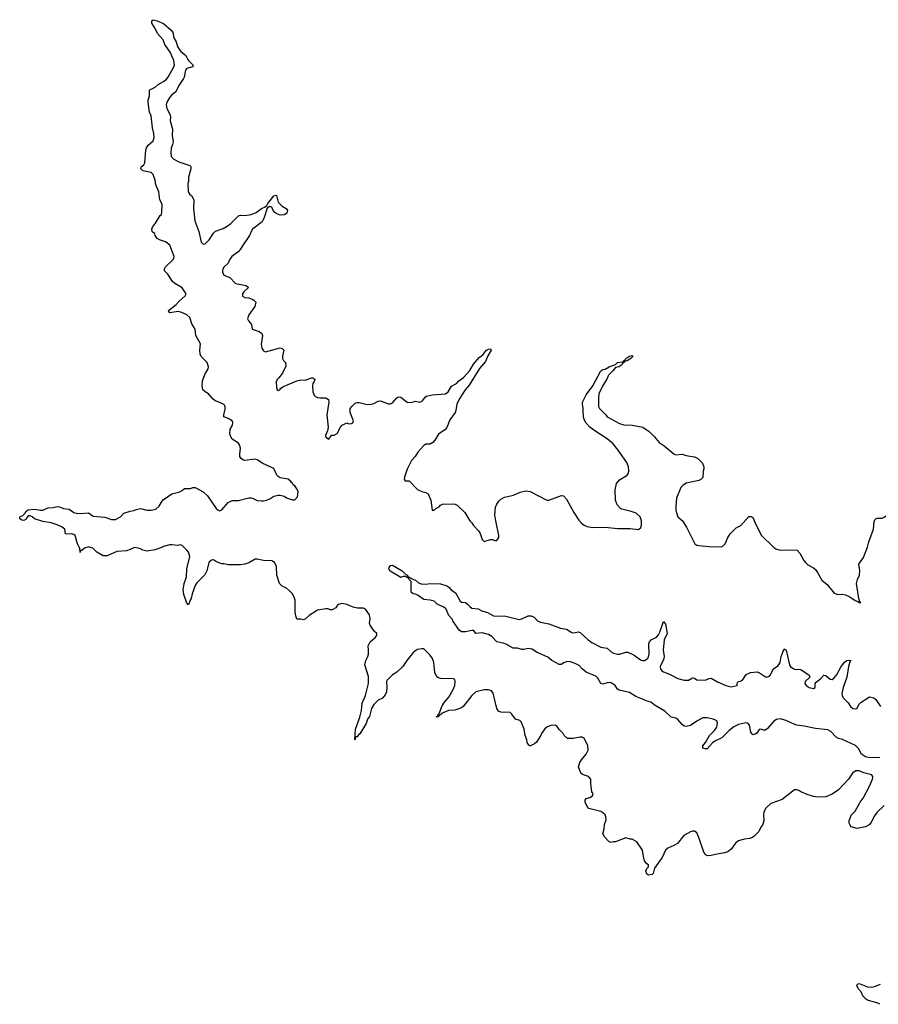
# Model space of a CAD drawing. Header units: inches. Extents: x 2386215 to 2556187, y 580866 to 760840.
# Tile 83 of 203: x 2421329 to 2429574, y 695610 to 705062. Entities that reach past the tile are written whole.
import ezdxf

# ---------------------------------------------------------------- set-up
doc = ezdxf.new("R2010")
doc.units = ezdxf.units.IN
doc.header["$MEASUREMENT"] = 0
doc.layers.add('C4629', color=7, linetype='Continuous')
doc.layers.add('C4720', color=7, linetype='Continuous')

msp = doc.modelspace()

# ---------------------------------------------------------------- linework, layer by layer
at = {"layer": 'C4629', "color": 5}
for points, elevation in [([(2421984.1, 700000), (2421951.1, 699988.9), (2421926, 699966), (2421914, 699966), (2421910, 699946), (2421905.2, 699990), (2421900, 700000)], 80), ([(2422699.3, 700000), (2422630, 699974), (2422550, 699959), (2422510, 699969), (2422490, 699982), (2422466, 699990), (2422430, 699995.3), (2422390, 699975.3), (2422355.3, 699964.7), (2422262.5, 699957.5), (2422170, 699914), (2422130, 699915.3), (2422069.4, 699949.4), (2422030, 699988), (2421995.7, 700000)], 80), ([(2425331.1, 698368.9), (2425332.7, 698372.7), (2425347.3, 698372.7), (2425345.2, 698390), (2425357.2, 698402.8), (2425384.9, 698475.1), (2425408.5, 698511.5), (2425450, 698559.1), (2425490, 698630.5), (2425506.9, 698670), (2425511.9, 698711.9), (2425507, 698727), (2425493.1, 698733.1), (2425370, 698737), (2425350, 698742.7), (2425334, 698754), (2425315.3, 698795.3), (2425306.6, 698890), (2425292.7, 698930), (2425266.3, 698966.3), (2425210, 699022), (2425190, 699024), (2425150, 699015.1), (2425110.8, 698990), (2425046.8, 698910), (2425007.5, 698852.5), (2424950, 698799), (2424908, 698772), (2424858, 698722), (2424850.9, 698709.1), (2424854.8, 698650), (2424850.9, 698609.1), (2424839.8, 698580.2), (2424812, 698550), (2424772, 698530), (2424730.7, 698489.3), (2424707.7, 698450), (2424687.3, 698372.7), (2424670, 698348), (2424655.3, 698304.7), (2424593.8, 698206.2), (2424581.6, 698198.4), (2424570, 698178), (2424562, 698178), (2424551.3, 698168.7), (2424551.3, 698151.3), (2424548, 698150), (2424554, 698250), (2424594.1, 698365.8), (2424611.6, 698430), (2424619, 698501), (2424650, 698574), (2424679.3, 698690), (2424678, 698758), (2424644, 698870), (2424654, 698910), (2424673.2, 698950), (2424677.2, 698970), (2424679, 699010), (2424674, 699050), (2424695.3, 699090), (2424742, 699130), (2424758, 699150), (2424758, 699170), (2424733.2, 699193.2), (2424694, 699250), (2424689.2, 699270), (2424692.7, 699310), (2424689.4, 699349.4), (2424650, 699404), (2424630, 699413.2), (2424573.6, 699413.6), (2424530, 699422), (2424470, 699449), (2424422, 699458), (2424390, 699448), (2424379.6, 699440.4), (2424363.6, 699416.4), (2424330, 699398), (2424310, 699398), (2424290, 699408), (2424270, 699408), (2424190, 699394), (2424110, 699342), (2424070, 699308.7), (2424050, 699302), (2424030, 699308), (2423990, 699308.7), (2423979, 699339), (2423973.6, 699373.6), (2423974, 699490), (2423969.2, 699510), (2423949.2, 699550), (2423920.1, 699580.1), (2423890, 699604), (2423850, 699624), (2423824, 699650), (2423799.3, 699730), (2423795.1, 699810), (2423789.2, 699830), (2423776, 699850), (2423750, 699866), (2423670, 699869.3), (2423610, 699882.7), (2423590, 699882.7), (2423530, 699849.3), (2423490, 699836), (2423450, 699829.2), (2423330, 699829), (2423290, 699839), (2423270, 699839), (2423219, 699859), (2423190, 699878), (2423170, 699874), (2423144.9, 699850), (2423127.3, 699772.7), (2423106.1, 699733.9), (2423030, 699656.9), (2423014, 699630), (2422985.3, 699550), (2422974.9, 699505.1), (2422964.7, 699490), (2422950, 699446), (2422930, 699466), (2422925.2, 699490), (2422903.6, 699543.6), (2422897, 699590), (2422909, 699650), (2422930, 699714), (2422933, 699790), (2422962, 699910), (2422948.7, 699950), (2422935.3, 699970), (2422904.4, 700000)], 80), ([(2428565.9, 700000), (2428570, 699996), (2428590, 699981), (2428630, 699970.8), (2428710, 699974), (2428794, 699970), (2428819.8, 699939.8), (2428858.8, 699870), (2428874.8, 699850), (2428896, 699830), (2428950, 699800.7), (2428970, 699782.8), (2428990, 699756), (2429030, 699682.8), (2429081.1, 699641.1), (2429150, 699556), (2429184.5, 699544.5), (2429230, 699546.8), (2429259.8, 699539.8), (2429301.4, 699521.4), (2429350, 699486), (2429376.9, 699476.9), (2429396.4, 699463.6), (2429406, 699470), (2429394.6, 699474.6), (2429394.6, 699485.4), (2429385.2, 699505.2), (2429364.4, 699650), (2429373.5, 699686.5), (2429392.8, 699730), (2429395.3, 699775.3), (2429386.3, 699833.7), (2429430, 699898), (2429468.9, 700000)], 80), ([(2429590, 697980.2), (2429490, 697975.9), (2429450, 697984.2), (2429413.7, 698010), (2429384.3, 698064.3), (2429355.1, 698095.1), (2429230, 698151), (2429190, 698161.1), (2429170, 698174.7), (2429119.3, 698230), (2429090, 698244.9), (2428970, 698258.1), (2428861.1, 698281.1), (2428790, 698290.5), (2428750, 698304.1), (2428690, 698334), (2428630, 698349.8), (2428595.9, 698344.1), (2428570.8, 698329.2), (2428510, 698258.7), (2428490, 698242), (2428470, 698242.7), (2428450, 698252.3), (2428430, 698249), (2428406.4, 698213.6), (2428390, 698202.7), (2428370, 698197.2), (2428350, 698222), (2428335.6, 698290), (2428325.6, 698305.6), (2428311, 698311), (2428290, 698309.7), (2428230, 698297.1), (2428186.8, 698273.2), (2428141.7, 698238.3), (2428070, 698168.4), (2428003.7, 698136.3), (2427980.7, 698119.3), (2427930, 698060.9), (2427910, 698060.9), (2427889, 698070), (2427889.4, 698090), (2427915.8, 698124.2), (2427951.2, 698190), (2428000.9, 698239.1), (2428021.7, 698270), (2428029.7, 698310), (2428021.6, 698330), (2428010, 698338.9), (2427988.8, 698348.8), (2427930, 698359.4), (2427890, 698358.6), (2427830, 698329), (2427770, 698286.8), (2427730, 698276.1), (2427710, 698281.4), (2427690, 698295.1), (2427650, 698343.9), (2427630, 698356.4), (2427585.2, 698365.2), (2427523.7, 698423.7), (2427430, 698478.9), (2427390, 698509.8), (2427343.3, 698523.3), (2427310, 698540.4), (2427244, 698564), (2427184.4, 698604.4), (2427084.5, 698624.5), (2427070, 698634.5), (2427048, 698670), (2427010, 698694.5), (2426990, 698699.8), (2426970, 698697.3), (2426930, 698683.5), (2426910, 698689.6), (2426881.3, 698741.3), (2426861.1, 698761.1), (2426770, 698798.3), (2426730, 698829.7), (2426701.5, 698861.5), (2426662.9, 698882.9), (2426618, 698898), (2426590, 698900.4), (2426551.4, 698888.6), (2426530, 698872.3), (2426510, 698872), (2426437.6, 698910), (2426401, 698941), (2426290, 698989.6), (2426250, 699020.5), (2426210, 699026), (2426170, 699016), (2426150, 699016), (2426107.6, 699027.6), (2426069, 699030), (2426026, 699050), (2426005.1, 699065.1), (2425970, 699078), (2425910, 699089.6), (2425861.6, 699141.6), (2425830, 699160.9), (2425770, 699177.2), (2425710, 699168.7), (2425690, 699198), (2425670, 699198), (2425610, 699185.2), (2425570, 699186.6), (2425550, 699201.2), (2425489.5, 699290), (2425484.5, 699304.5), (2425450, 699344), (2425423.6, 699403.6), (2425414, 699414), (2425402.9, 699422.9), (2425339, 699450), (2425310, 699479.3), (2425271.3, 699488.7), (2425210, 699495.3), (2425156, 699536), (2425130, 699548.7), (2425106, 699550), (2425088, 699568), (2425088, 699670), (2425066, 699690), (2425062, 699702), (2425047.3, 699707.3), (2425038, 699718), (2425010, 699718), (2424990, 699706), (2424887.2, 699767.2), (2424874, 699790), (2424878, 699802), (2424890, 699822), (2424910, 699824.7), (2425001, 699770), (2425035.3, 699735.3), (2425052, 699730), (2425054, 699714), (2425066, 699714), (2425082, 699702), (2425090, 699702), (2425095.3, 699695.3), (2425130, 699681), (2425156.8, 699656.8), (2425185.2, 699645.2), (2425230, 699644), (2425270.6, 699650.6), (2425370, 699646.8), (2425430, 699627.7), (2425450, 699615.5), (2425470, 699593.4), (2425517.1, 699557.1), (2425558.5, 699478.5), (2425570.5, 699470.5), (2425610, 699466), (2425630, 699452.7), (2425650, 699427.7), (2425670, 699413), (2425730, 699406.8), (2425766.7, 699386.7), (2425821, 699370), (2425878.5, 699338.5), (2425996.4, 699336.4), (2426124.5, 699304.5), (2426150, 699310.5), (2426210, 699340.7), (2426239.8, 699339.8), (2426270, 699326), (2426301, 699290), (2426330, 699277.1), (2426410, 699261.3), (2426520.9, 699220.9), (2426581, 699210), (2426630, 699179.5), (2426650, 699175.8), (2426690, 699186.4), (2426710, 699180.5), (2426788, 699108), (2426823.8, 699083.8), (2426910, 699038), (2426970, 699028.8), (2427010, 698994), (2427030, 698982.4), (2427070, 698971.3), (2427087.7, 698972.3), (2427150, 698990.3), (2427170, 698990.3), (2427230, 698962.3), (2427290, 698918), (2427310, 698911.7), (2427330, 698912), (2427354.5, 698925.5), (2427363.8, 698936.2), (2427374.7, 698970), (2427369.8, 699070), (2427375.4, 699090), (2427391.8, 699110), (2427444.4, 699135.6), (2427463.9, 699156.1), (2427476.8, 699183.2), (2427510, 699284.7), (2427530, 699258), (2427546.4, 699170), (2427519, 699110), (2427509, 699010), (2427516.9, 698950), (2427515.2, 698930), (2427508.9, 698910), (2427485.5, 698870), (2427480.2, 698850), (2427481.7, 698830), (2427494.9, 698810), (2427510, 698800.9), (2427570, 698780.3), (2427650, 698739), (2427710, 698722.6), (2427750, 698720.3), (2427790, 698742.8), (2427810, 698741), (2427830, 698724.9), (2427910, 698720.5), (2427950, 698738.4), (2427970, 698739.5), (2428030, 698704.9), (2428110, 698668.9), (2428161.5, 698658.5), (2428218, 698670), (2428218, 698690), (2428228, 698710), (2428250, 698712), (2428270, 698722), (2428304.5, 698775.5), (2428345, 698795), (2428410, 698803.2), (2428432.9, 698792.9), (2428490, 698753.4), (2428510, 698752.2), (2428530, 698761.6), (2428536.9, 698770), (2428567.3, 698830), (2428610, 698859.6), (2428623.3, 698876.7), (2428629.8, 698890), (2428641.2, 698950), (2428670, 699022.8), (2428690.4, 699010), (2428721.7, 698870), (2428730, 698853.4), (2428750, 698837.1), (2428770, 698828), (2428790, 698823), (2428810, 698827.7), (2428830, 698824), (2428911.3, 698770), (2428916, 698750), (2428870.8, 698710), (2428868.5, 698690), (2428882, 698670), (2428910, 698650.7), (2428950, 698642), (2428968.7, 698650), (2428969, 698690), (2428976.5, 698703.5), (2429023.2, 698736.8), (2429049.3, 698770.7), (2429070, 698766), (2429110, 698730.8), (2429130, 698728.4), (2429150, 698743.7), (2429172.6, 698770), (2429214.1, 698845.9), (2429250, 698896), (2429270, 698912), (2429294.8, 698914.8), (2429311.6, 698911.6), (2429301.4, 698898.6), (2429287.3, 698852.7), (2429272.7, 698750), (2429237.6, 698650), (2429224.9, 698590), (2429227.3, 698570), (2429238.8, 698550), (2429284.4, 698504.4), (2429306.4, 698470), (2429330, 698450.7), (2429350, 698446.4), (2429368, 698450), (2429388.7, 698490), (2429408.7, 698510), (2429490, 698561), (2429530, 698550.8), (2429550, 698536), (2429594.8, 698470)], 60), ([(2429630, 697519.6), (2429558.7, 697450), (2429530.3, 697410), (2429505.8, 697354.2), (2429486.9, 697333.1), (2429450, 697315.1), (2429370, 697299), (2429314.6, 697314.6), (2429302, 697330), (2429295.3, 697350), (2429295.3, 697370), (2429313.6, 697426.4), (2429350, 697464.7), (2429400.5, 697550), (2429429.6, 697590), (2429490, 697704.4), (2429517.2, 697770), (2429520.4, 697790), (2429510, 697812.4), (2429433.2, 697833.2), (2429390, 697851.1), (2429358, 697850), (2429326, 697830), (2429287.3, 697770), (2429190, 697669.3), (2429130, 697626), (2429070, 697602.7), (2428990, 697599.3), (2428950, 697606), (2428890, 697624), (2428829.3, 697649.3), (2428810, 697662), (2428790, 697668.7), (2428770, 697668.7), (2428650, 697576), (2428542.5, 697537.5), (2428491, 697490), (2428474, 697450), (2428470.8, 697430.8), (2428473.4, 697370), (2428465.2, 697334.8), (2428446, 697310), (2428426, 697270), (2428378.5, 697221.5), (2428364.7, 697210), (2428339.5, 697200.5), (2428284.4, 697195.6), (2428230, 697178), (2428202.8, 697157.2), (2428161.4, 697098.6), (2428130, 697074), (2428096.8, 697063.2), (2428010, 697049.2), (2427970, 697037.2), (2427930, 697034), (2427910, 697048.7), (2427897.2, 697070), (2427851.7, 697211.7), (2427830, 697255.3), (2427810, 697272.7), (2427790, 697272.7), (2427770, 697266.6), (2427707.3, 697230), (2427645.2, 697154.8), (2427610, 697133.2), (2427552, 697110), (2427531.3, 697090), (2427499.8, 697020.2), (2427423.6, 696916.4), (2427413.4, 696866.6), (2427402.8, 696857.2), (2427366, 696850), (2427350, 696858), (2427342, 696890), (2427350, 696914), (2427366, 696930), (2427366, 696950), (2427350, 696958), (2427330, 696988), (2427318, 697030), (2427309.1, 697089.1), (2427255.3, 697170), (2427210, 697194), (2427190, 697195.3), (2427150, 697208.7), (2427050.9, 697169.1), (2427030, 697168.7), (2427010, 697162), (2426989, 697169), (2426940.2, 697220.2), (2426929.2, 697250), (2426942, 697290), (2426943.1, 697336.9), (2426960.2, 697379.8), (2426958, 697410), (2426949.3, 697430), (2426930, 697449.3), (2426910, 697459.5), (2426795.3, 697490), (2426777.2, 697510), (2426759, 697550), (2426759, 697570), (2426770, 697584.7), (2426804.7, 697595.3), (2426828, 697610), (2426835.3, 697630), (2426824, 697650), (2426812.7, 697730), (2426811.8, 697770), (2426790, 697796), (2426734.6, 697814.6), (2426718, 697830), (2426695.3, 697890), (2426709, 697930), (2426724.1, 697955.9), (2426770, 698011.3), (2426789.2, 698050), (2426785.2, 698090), (2426750, 698164), (2426730, 698174), (2426710, 698174), (2426643.1, 698163.1), (2426590, 698162), (2426558, 698190), (2426548, 698210), (2426510, 698248), (2426490, 698275.3), (2426470, 698288.7), (2426430, 698285.2), (2426391.3, 698270), (2426370, 698253.2), (2426338.8, 698210), (2426330, 698188.7), (2426290, 698128), (2426270.9, 698109.1), (2426234, 698090), (2426226, 698090), (2426216.4, 698096.4), (2426203.1, 698123.1), (2426198, 698150), (2426182, 698190), (2426173.2, 698250), (2426143.1, 698323.1), (2426130, 698335.3), (2426090, 698348.7), (2426055.5, 698395.5), (2426038, 698410), (2425950, 698414), (2425925.6, 698425.6), (2425909.2, 698450), (2425876.5, 698596.5), (2425858, 698618), (2425830, 698628.7), (2425790, 698629), (2425710, 698608.7), (2425670, 698573.2), (2425590, 698473.2), (2425570, 698457.2), (2425507.9, 698432.1), (2425446.8, 698430), (2425379.8, 698400.2), (2425370, 698389.3), (2425355.3, 698384.7), (2425350, 698369.3), (2425331.1, 698368.9)], 80), ([(2425331.1, 698368.9), (2425330, 698366)], 80), ([(2429589, 695610), (2429570, 695620.9), (2429469.4, 695649.4), (2429450, 695662), (2429426, 695690), (2429408, 695730), (2429380.2, 695760.2), (2429368.9, 695791.1), (2429375.3, 695804.7), (2429390, 695810.7), (2429470, 695777.1), (2429510, 695775.3), (2429538.2, 695781.8), (2429595.3, 695804.7)], 80)]:
    msp.add_lwpolyline(points, dxfattribs=dict(at, elevation=elevation))
at = {"layer": 'C4720', "color": 5, "elevation": 80}
for points in [[(2421900, 700000), (2421884.5, 700030), (2421860.9, 700110), (2421850, 700120.9), (2421830, 700127), (2421782.7, 700122.7), (2421770, 700128), (2421760.9, 700170), (2421736, 700190), (2421690, 700213.6), (2421630, 700233.2), (2421550, 700243.7), (2421469.4, 700269.4), (2421448.9, 700288.9), (2421430, 700298), (2421410, 700298), (2421396, 700284), (2421390, 700268.7), (2421370, 700255.3), (2421350, 700257.2), (2421328.7, 700270), (2421328.7, 700290), (2421358.6, 700301.4), (2421378.6, 700321.4), (2421390, 700344.7), (2421410, 700358), (2421470, 700362.8), (2421530, 700353), (2421550, 700354.9), (2421602.5, 700377.5), (2421650, 700378), (2421690, 700387.7), (2421710, 700384.9), (2421750, 700368), (2421804, 700364), (2421850, 700331), (2421870, 700324), (2421910, 700320.5), (2421990, 700326.8), (2422035.5, 700295.5), (2422145.7, 700285.7), (2422210, 700265.5), (2422250, 700262.8), (2422298, 700290), (2422330, 700324.7), (2422390, 700344.7), (2422426, 700350), (2422450, 700361), (2422490, 700371), (2422550, 700354.8), (2422590, 700354.8), (2422636.5, 700363.5), (2422669.3, 700390.7), (2422689, 700430), (2422706.8, 700453.2), (2422789.1, 700510.9), (2422866, 700530), (2422890, 700542), (2422910, 700562), (2422970, 700562), (2422990, 700571.3), (2423014, 700570), (2423092, 700530), (2423130.9, 700490.9), (2423216, 700370), (2423230, 700356), (2423250, 700346.8), (2423270, 700358), (2423332.1, 700427.9), (2423370, 700446.8), (2423430, 700447.3), (2423530, 700470.8), (2423550, 700470.8), (2423570, 700466.8), (2423610, 700447.7), (2423650, 700442), (2423670, 700444), (2423698, 700450), (2423730, 700462.8), (2423770, 700486.8), (2423810, 700498.8), (2423830, 700498.8), (2423867.3, 700487.3), (2423890, 700471.3), (2423947.3, 700452.7), (2423970, 700452), (2423997.2, 700482.8), (2424002.7, 700530), (2423997, 700550), (2423970, 700588.7), (2423955.3, 700595.3), (2423950, 700614), (2423938, 700618), (2423934, 700630), (2423908, 700650), (2423830, 700664.2), (2423810, 700675.6), (2423796.9, 700690), (2423770, 700753.2), (2423662, 700802), (2423610, 700837.2), (2423590, 700842.7), (2423490, 700829.2), (2423470, 700835.3), (2423452.9, 700852.9), (2423444, 700870), (2423441.2, 700890), (2423449, 700950), (2423440.2, 700980.2), (2423430, 700995.3), (2423370, 701035.3), (2423356, 701056), (2423347, 701087), (2423349.5, 701130.5), (2423372.7, 701170), (2423375.5, 701195.5), (2423368.7, 701210), (2423332.1, 701232.1), (2423288.7, 701250), (2423289, 701270), (2423302, 701322), (2423303.1, 701343.1), (2423298, 701358), (2423289, 701369), (2423250, 701388.7), (2423204.7, 701404.7), (2423182, 701422), (2423142, 701470), (2423110, 701489), (2423086, 701510), (2423079.5, 701550), (2423084.8, 701595.2), (2423105.6, 701654.4), (2423138, 701710), (2423142, 701730), (2423128.7, 701770), (2423070, 701828.7), (2423061.2, 701850), (2423059.3, 701890), (2423065.2, 701950), (2423021.2, 702030), (2423013.2, 702090), (2422982, 702142), (2422963.2, 702203.2), (2422935.3, 702230), (2422886, 702250), (2422850, 702259.3), (2422769.5, 702249.5), (2422760.2, 702260.2), (2422759, 702270), (2422832.9, 702327.1), (2422859.1, 702360.9), (2422919, 702410), (2422928.7, 702430), (2422890, 702489), (2422818, 702530), (2422795.3, 702550), (2422750, 702618), (2422718, 702650), (2422718, 702670), (2422728.7, 702690), (2422801.2, 702758.8), (2422809.3, 702770), (2422813, 702790), (2422770, 702899), (2422730, 702928.7), (2422670, 702948.7), (2422650, 702962), (2422628.7, 702990), (2422628, 703010), (2422610, 703019), (2422601.2, 703030), (2422597.2, 703050), (2422602.7, 703070), (2422633.2, 703110), (2422677.2, 703182.8), (2422690, 703192), (2422695.1, 703210), (2422697, 703290), (2422673.6, 703333.6), (2422664.5, 703410), (2422636.9, 703476.9), (2422630, 703522), (2422610, 703577), (2422590, 703594.7), (2422511.9, 703611.9), (2422493.2, 703630), (2422495.1, 703650), (2422519.5, 703670), (2422530.9, 703689.1), (2422541.3, 703810), (2422548, 703832), (2422562.3, 703857.7), (2422610, 703898.8), (2422619.6, 703930), (2422618, 703970), (2422604, 704024), (2422590, 704138), (2422575.6, 704175.6), (2422561.6, 704270), (2422561.6, 704290), (2422576.3, 704330), (2422575.3, 704384.7), (2422578, 704390), (2422630, 704415.5), (2422659.7, 704440.3), (2422710, 704468.8), (2422736.9, 704490), (2422752.4, 704507.6), (2422790, 704573), (2422809.7, 704610), (2422814.5, 704630), (2422809.7, 704670), (2422774.7, 704750), (2422722.4, 704822.4), (2422707.3, 704870), (2422652.3, 704930), (2422630, 704978), (2422598, 705030), (2422598, 705050), (2422610, 705062), (2422648.9, 705051.1), (2422710, 705024), (2422782.9, 704962.9), (2422797.7, 704937.7), (2422808.9, 704888.9), (2422832, 704850), (2422845.7, 704805.7), (2422859.2, 704779.2), (2422876.9, 704756.9), (2422922, 704722), (2422950.3, 704670.3), (2422990.9, 704629.1), (2422991.3, 704610), (2422943.4, 704596.6), (2422930, 704589.5), (2422922, 704578), (2422908.8, 704510), (2422902.4, 704497.6), (2422855.8, 704430), (2422829, 704371), (2422790, 704341.6), (2422770, 704318), (2422742, 704270), (2422734.2, 704245.8), (2422742, 704210), (2422772.7, 704150), (2422775.8, 704130), (2422772.2, 704090), (2422794.9, 704010), (2422793.7, 703950), (2422801.3, 703890), (2422797.6, 703862.4), (2422783.8, 703830), (2422781, 703790), (2422784.7, 703750), (2422810, 703722), (2422858, 703698), (2422962, 703662), (2422971.1, 703651.1), (2422970.9, 703629.1), (2422951, 703550), (2422951, 703510), (2422944.7, 703490), (2422946, 703410), (2422963.5, 703383.5), (2422982, 703370), (2423002, 703330), (2422998, 703250), (2423010.7, 703130), (2423050.3, 703030.3), (2423070, 702926), (2423090, 702907.7), (2423110, 702910.7), (2423149.5, 702950), (2423190, 703014), (2423210, 703030.5), (2423283.7, 703056.3), (2423321, 703079), (2423354.7, 703105.3), (2423430, 703178.8), (2423450, 703186.8), (2423490, 703182.8), (2423550, 703190.8), (2423599, 703210), (2423650, 703248), (2423678.4, 703261.6), (2423701.2, 703278.8), (2423710, 703296), (2423770, 703370.6), (2423790, 703377.3), (2423794, 703374), (2423810.3, 703310), (2423850, 703271.8), (2423889, 703249), (2423902, 703230), (2423894.4, 703205.6), (2423872.8, 703187.2), (2423830, 703185.6), (2423796.8, 703196.8), (2423777.4, 703210), (2423761.3, 703230), (2423750, 703262.7), (2423730, 703269.3), (2423706, 703254), (2423677.7, 703162.3), (2423657, 703123), (2423564.7, 703050), (2423551.3, 703030), (2423536, 702990), (2423466.8, 702890), (2423450, 702858), (2423426.4, 702833.6), (2423366, 702790), (2423343.4, 702756.6), (2423330, 702724), (2423290, 702685.2), (2423280.5, 702670), (2423275.5, 702650), (2423277.5, 702637.5), (2423290, 702611), (2423347.1, 702587.1), (2423401, 702530), (2423502, 702510), (2423526.8, 702490), (2423480.4, 702450), (2423468.4, 702430), (2423467.7, 702407.7), (2423490, 702396.3), (2423530, 702390.6), (2423559.9, 702379.9), (2423578, 702370), (2423596, 702350), (2423586.8, 702310), (2423530.7, 702230), (2423516, 702190), (2423526, 702170), (2423546, 702150), (2423554.4, 702134.4), (2423562, 702090), (2423628.2, 702068.2), (2423654.8, 702050), (2423660.7, 702030), (2423647.7, 701947.7), (2423654.8, 701910), (2423670, 701884.7), (2423690, 701874.8), (2423830, 701910.6), (2423850, 701904.7), (2423864.7, 701890), (2423851.6, 701831.6), (2423851.3, 701810), (2423862, 701790), (2423882, 701770), (2423883.6, 701736.4), (2423851.3, 701670), (2423817.5, 701622.5), (2423802.8, 701610), (2423792, 701590), (2423794, 701530), (2423802, 701510), (2423810, 701502), (2423826, 701510), (2423836.4, 701523.6), (2423860.4, 701539.6), (2423990, 701596), (2424030, 701604.7), (2424070, 701602.8), (2424130, 701624.7), (2424143.6, 701623.6), (2424162, 701610), (2424158, 701590), (2424144.7, 701570), (2424142, 701550), (2424144.7, 701490), (2424156.9, 701456.9), (2424170, 701444.7), (2424190, 701436), (2424211.1, 701431.1), (2424270, 701431.3), (2424295.3, 701415.3), (2424298, 701390), (2424278, 701270), (2424292, 701150), (2424284.7, 701115.3), (2424266, 701070), (2424270, 701054), (2424285.4, 701045.4), (2424290, 701034), (2424302, 701038), (2424306, 701050), (2424327.3, 701072.7), (2424350, 701072), (2424378, 701090), (2424408.4, 701151.6), (2424426, 701170), (2424468.9, 701191.1), (2424490, 701182), (2424515.3, 701184.7), (2424528.4, 701191.6), (2424532.7, 701210), (2424502.7, 701290), (2424502.7, 701330), (2424517.2, 701350), (2424550, 701380.7), (2424570, 701387.3), (2424590, 701387.3), (2424654, 701370), (2424690, 701367.7), (2424730, 701378.8), (2424770, 701400.7), (2424790, 701402), (2424870, 701374.8), (2424890, 701374.8), (2424910, 701384.7), (2424949.5, 701430.5), (2424970, 701440.7), (2424990, 701437.3), (2425050.7, 701390.7), (2425087.3, 701387.3), (2425130, 701398.8), (2425170, 701391.3), (2425196.5, 701403.5), (2425221.2, 701438.8), (2425233.6, 701446.4), (2425290, 701462), (2425418, 701470), (2425444, 701490), (2425476.6, 701543.4), (2425522, 701570), (2425545.8, 701594.2), (2425590, 701626.4), (2425650, 701694.9), (2425685.5, 701754.5), (2425740.9, 701819.1), (2425775, 701845), (2425810, 701888), (2425830, 701898.4), (2425850, 701901), (2425855.5, 701890), (2425824.7, 701835.3), (2425800.8, 701779.2), (2425745.5, 701714.5), (2425645.2, 701554.8), (2425605.7, 701510), (2425550, 701419.3), (2425524.9, 701370), (2425518, 701310), (2425511, 701290), (2425458.8, 701221.2), (2425430, 701148.7), (2425410, 701124), (2425350, 701082), (2425315.3, 701024.7), (2425296.9, 701003.1), (2425270, 700988), (2425230, 700988.7), (2425210, 700974), (2425150.7, 700910), (2425127.3, 700870), (2425090.8, 700830), (2425050, 700748), (2425024.7, 700670), (2425022, 700650), (2425030, 700634), (2425070, 700634), (2425150, 700552), (2425190, 700531.3), (2425230, 700524.7), (2425250.7, 700510.7), (2425276, 700450), (2425290, 700354), (2425310, 700354), (2425326, 700370), (2425355.3, 700384.7), (2425370, 700402), (2425390, 700412), (2425490, 700414), (2425510, 700412), (2425530, 700402), (2425602, 700330), (2425650, 700252), (2425671.1, 700231.1), (2425685.4, 700205.4), (2425735.3, 700155.3), (2425750.7, 700130.7), (2425771, 700071), (2425790, 700052), (2425850, 700071.3), (2425870, 700071.3), (2425890, 700062), (2425910, 700062), (2425928.7, 700090), (2425928.9, 700111.1), (2425899.5, 700250), (2425892, 700310), (2425897.2, 700382.8), (2425909.4, 700410), (2425930, 700438.8), (2425950, 700458.8), (2425983.2, 700476.8), (2426070, 700499.1), (2426134.2, 700525.8), (2426190, 700540.4), (2426230, 700534), (2426390, 700450.6), (2426410, 700450.6), (2426530, 700495.5), (2426550.4, 700490.4), (2426579.5, 700459.5), (2426650, 700331.3), (2426698.5, 700258.5), (2426724.7, 700230), (2426750, 700211), (2426778, 700198), (2426833.6, 700186.4), (2426950, 700190.8), (2427070, 700177.3), (2427190, 700177.3), (2427270, 700166.8), (2427293.8, 700186.2), (2427300.7, 700210), (2427300.5, 700250), (2427287, 700290), (2427250, 700324.5), (2427202, 700342), (2427110, 700362.9), (2427097.2, 700370), (2427064.9, 700404.9), (2427049.4, 700450), (2427047, 700550), (2427060.9, 700610), (2427090, 700644), (2427162, 700690), (2427174, 700710), (2427179, 700730), (2427174, 700770), (2427159, 700810), (2427077.2, 700930), (2427029, 700990), (2426970, 701039.3), (2426840.8, 701120.8), (2426805.2, 701150), (2426768.7, 701190), (2426745.2, 701230), (2426739.3, 701290), (2426741.2, 701330), (2426734, 701370), (2426734, 701390), (2426770, 701462), (2426833.4, 701546.6), (2426909.6, 701690.4), (2426930, 701703), (2426952, 701708), (2426990, 701730.8), (2427050, 701751.3), (2427069.6, 701770.4), (2427118, 701778), (2427126, 701774), (2427126, 701786), (2427142, 701798), (2427148.7, 701810), (2427178, 701830), (2427210, 701838), (2427216, 701830), (2427198, 701810), (2427179.8, 701800.2), (2427170, 701789.2), (2427138, 701782), (2427132, 701770), (2427116.9, 701763.1), (2427111, 701750), (2427082, 701730), (2427050, 701722), (2427026, 701690), (2426982.8, 701650), (2426967.5, 701612.5), (2426928.1, 701551.9), (2426891.1, 701471.1), (2426886, 701430), (2426886, 701350), (2426898, 701330), (2426958, 701270), (2426970.9, 701250.9), (2427090, 701184.7), (2427130, 701171.3), (2427208.9, 701171.1), (2427312, 701150), (2427372, 701110), (2427421.4, 701061.4), (2427470, 701004), (2427518, 700970), (2427610, 700893.4), (2427630, 700884), (2427690.7, 700890.7), (2427730, 700878), (2427810, 700866), (2427842, 700850), (2427885.4, 700805.4), (2427898, 700770), (2427898, 700750), (2427891.1, 700728.9), (2427890, 700668), (2427870.9, 700649.1), (2427850, 700639), (2427730, 700612.7), (2427696, 700590), (2427676, 700570), (2427637, 700470), (2427629, 700390), (2427630.3, 700350), (2427648.5, 700290), (2427691.9, 700251.9), (2427731.9, 700191.9), (2427810.8, 700030), (2427830, 700018), (2427850, 700013), (2427950, 700003.8), (2428070, 700002.8), (2428102, 700030), (2428130, 700092), (2428155.3, 700130), (2428210, 700184.7), (2428252.9, 700207.1), (2428330, 700291.3), (2428350, 700294), (2428370, 700282), (2428396.9, 700216.9), (2428451.1, 700111.1), (2428565.9, 700000)], [(2429468.9, 700000), (2429472.7, 700010), (2429482.7, 700050), (2429526.6, 700170), (2429534.6, 700245.4), (2429540.2, 700259.8), (2429550, 700272), (2429563.1, 700276.9), (2429610, 700278), (2429630, 700286), (2429662, 700310), (2429690, 700342), (2429710, 700351.3), (2429714, 700330), (2429700.7, 700319.3), (2429682, 700278), (2429673, 700230), (2429671, 700171), (2429682, 700142), (2429744.7, 700030), (2429752.2, 700000)], [(2422904.4, 700000), (2422890, 700014), (2422870, 700022), (2422846.4, 700013.6), (2422790, 700021.2), (2422770, 700019.3), (2422710, 700004), (2422699.3, 700000)], [(2421995.7, 700000), (2421990, 700002), (2421984.1, 700000)]]:
    msp.add_lwpolyline(points, dxfattribs=at)

doc.saveas('drawing.dxf')
